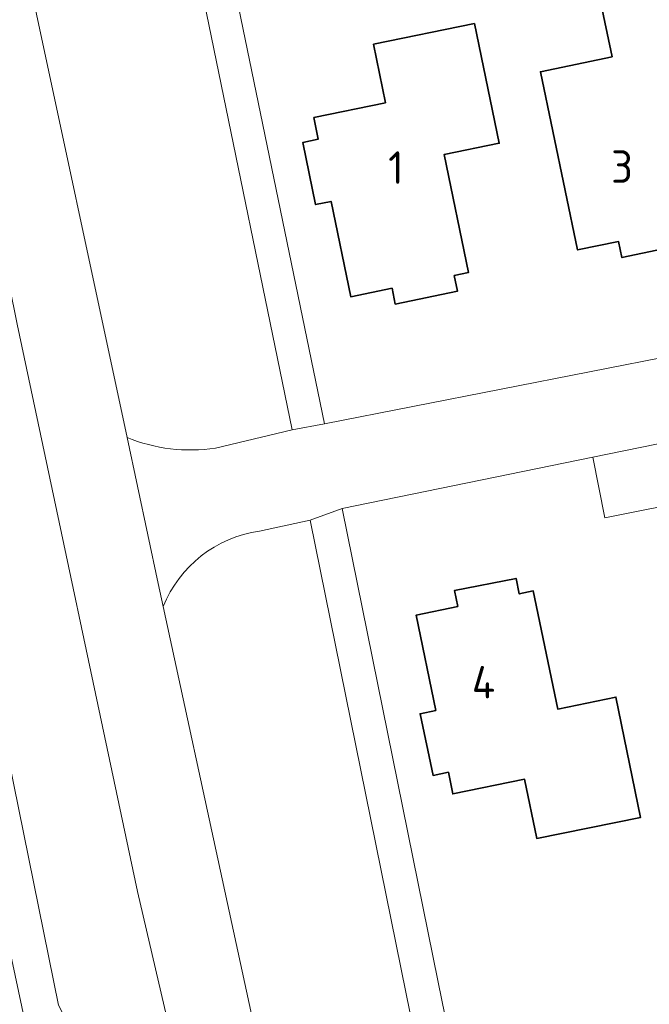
# Model space of a CAD drawing. Header units: metres. Extents: x 248690 to 249249, y 479346 to 480351.
# Tile 19 of 30: x 248980 to 249015, y 479721 to 479775. Entities that reach past the tile are written whole.
import ezdxf
from ezdxf.enums import TextEntityAlignment as Align

# ---------------------------------------------------------------- set-up
doc = ezdxf.new("R2010")
doc.units = ezdxf.units.M
for name, color, linetype, lineweight in [('B-XX-GR-GROENVOORZIENING-GV', 80, 'Continuous', 18), ('B-XX-OG-BEBOUWING-GV', 7, 'Continuous', 35), ('B-XX-OG-BEBOUWING-T18', 10, 'Continuous', 18), ('B-XX-OG-TERREIN_ERF-GV', 7, 'Continuous', 18), ('B-XX-OG-WATER_SLOOT-GV', 120, 'Continuous', 18), ('B-XX-VH-VERHARDING_GESLOTEN-GV', 252, 'Continuous', 18), ('B-XX-VH-VERHARDING_OPEN-GV', 252, 'Continuous', 18)]:
    doc.layers.add(name, color=color, linetype=linetype, lineweight=lineweight)
doc.styles.add('NLCS-ISO-M-T18', font='NLCS-ISO.ttf', dxfattribs={"height": 1.8})

msp = doc.modelspace()

# ---------------------------------------------------------------- linework, layer by layer
at = {"layer": 'B-XX-GR-GROENVOORZIENING-GV'}
for points in [[(248991.305, 479751.36), (248995.564, 479752.373), (248990.811, 479775.455), (248986.481, 479796.571), (248981.091, 479822.869), (248976.896, 479821.867)], [(248972.508, 479818.185), (248976.66, 479798.64), (248976.94, 479798.14), (248978.5, 479790.64), (248978.26, 479790.3), (248980.8, 479778.26), (248986.414, 479751.949)], [(248996.99, 479666.914), (248997.554, 479664.503), (248998.639, 479664.792), (249000.008, 479665.173), (249000.615, 479665.61), (249001.241, 479666.176), (249000, 479671.372), (248996.1, 479687.7), (248987, 479726.8), (248980.329, 479758.229), (248979.446, 479762.63), (248979.305, 479762.602)], [(248996.99, 479666.914), (248996.328, 479666.248), (248995.829, 479666.182), (248995.166, 479666.095), (248993.998, 479666.437), (248993.512, 479666.947), (248983.765, 479708.511), (248981.141, 479717.825), (248975.475, 479744.363), (248975.465, 479744.855), (248975.893, 479745.464), (248976.977, 479745.82), (248977.285, 479745.43), (248974.643, 479758.381), (248974.107, 479761.118)], [(248974.107, 479761.118), (248974.643, 479758.381), (248977.285, 479745.43), (248977.657, 479744.911), (248982.616, 479720.505), (248984.335, 479717.185), (248986.851, 479707.903), (248996.99, 479666.914)], [(249010.827, 479677.339), (249006.391, 479698.991), (249001.865, 479721.139), (248996.549, 479747.379), (248993.745, 479746.771)], [(248988.414, 479742.593), (248995.24, 479711.06), (248995.84, 479710.54), (248997.74, 479702.3), (248997.5, 479701.86), (249000, 479691.176), (249003.247, 479677.301)]]:
    msp.add_lwpolyline(points, dxfattribs=at)
for points in [[(248986.414, 479751.949, 0.134277), (248991.305, 479751.36)], [(248993.745, 479746.771, 0.265863), (248988.414, 479742.593)]]:
    msp.add_lwpolyline(points, format="xyb", dxfattribs=at)
at = {"layer": 'B-XX-OG-BEBOUWING-GV'}
for points in [[(249020.173, 479770.953), (249018.523, 479778.797), (249014.789, 479777.991), (249014.994, 479776.829), (249012.599, 479776.281), (249013.265, 479773.04), (249009.302, 479772.203), (249011.359, 479762.343), (249013.624, 479762.801), (249013.817, 479761.919), (249017.237, 479762.647), (249017.065, 479763.498), (249017.83, 479763.653), (249016.503, 479770.21)], [(249005.659, 479774.876), (249000.065, 479773.729), (249000.722, 479770.489), (248996.76, 479769.667), (248997.003, 479768.478), (248996.144, 479768.288), (248996.85, 479764.852), (248997.715, 479765.03), (248998.803, 479759.748), (249001.086, 479760.216), (249001.264, 479759.344), (249004.709, 479760.05), (249004.531, 479760.922), (249005.314, 479761.083), (249003.969, 479767.616), (249007.025, 479768.245)], [(249004.723, 479742.59), (249002.426, 479742.116), (249003.507, 479736.832), (249002.642, 479736.655), (249003.359, 479733.233), (249004.207, 479733.407), (249004.451, 479732.215), (249008.42, 479733.021), (249009.099, 479729.748), (249014.847, 479730.91), (249013.484, 479737.577), (249010.257, 479736.908), (249008.908, 479743.453), (249008.128, 479743.292), (249007.952, 479744.147), (249004.541, 479743.473)]]:
    msp.add_lwpolyline(points, close=True, dxfattribs=at)
at = {"layer": 'B-XX-OG-TERREIN_ERF-GV'}
for points in [[(248997.348, 479752.711), (249016.914, 479756.541), (249022.551, 479757.701), (249021.784, 479761.495), (249026.37, 479762.403), (249036.42, 479764.403), (249040.801, 479765.316), (249041.47, 479765.468), (249091.744, 479775.835), (249093.641, 479776.194), (249092.742, 479780.32), (249085.806, 479813.841), (249066.319, 479809.859), (249061.06, 479836.262), (248983.246, 479821.402), (248992.595, 479775.793)], [(249005.659, 479774.876), (249007.025, 479768.245), (249003.969, 479767.616), (249005.314, 479761.083), (249004.531, 479760.922), (249004.709, 479760.05), (249001.264, 479759.344), (249001.086, 479760.216), (248998.803, 479759.748), (248997.715, 479765.03), (248996.85, 479764.852), (248996.144, 479768.288), (248997.003, 479768.478), (248996.76, 479769.667), (249000.722, 479770.489), (249000.065, 479773.729)], [(249004.723, 479742.59), (249004.541, 479743.473), (249007.952, 479744.147), (249008.128, 479743.292), (249008.908, 479743.453), (249010.257, 479736.908), (249013.484, 479737.577), (249014.847, 479730.91), (249009.099, 479729.748), (249008.42, 479733.021), (249004.451, 479732.215), (249004.207, 479733.407), (249003.359, 479733.233), (249002.642, 479736.655), (249003.507, 479736.832), (249002.426, 479742.116)]]:
    msp.add_lwpolyline(points, close=True, dxfattribs=at)
for points in [[(249017.237, 479762.647), (249013.817, 479761.919), (249013.624, 479762.801), (249011.359, 479762.343), (249009.302, 479772.203), (249013.265, 479773.04), (249012.599, 479776.281), (249014.994, 479776.829), (249014.789, 479777.991), (249018.523, 479778.797)], [(249060.147, 479759.434), (249031.807, 479753.432), (249032.221, 479751.395), (249028.768, 479750.715), (249018.147, 479748.551), (249012.869, 479747.509), (249012.198, 479750.861), (248998.317, 479748.027), (249003.633, 479721.787), (249008.159, 479699.639)]]:
    msp.add_lwpolyline(points, dxfattribs=at)
at = {"layer": 'B-XX-OG-WATER_SLOOT-GV'}
msp.add_lwpolyline([(248977.285, 479745.43), (248976.977, 479745.82), (248975.893, 479745.464), (248975.465, 479744.855), (248975.475, 479744.363), (248981.141, 479717.825), (248983.765, 479708.511), (248993.512, 479666.947), (248993.998, 479666.437), (248995.166, 479666.095), (248995.829, 479666.182), (248996.328, 479666.248), (248996.99, 479666.914), (248986.851, 479707.903), (248984.335, 479717.185), (248982.616, 479720.505), (248977.657, 479744.911)], close=True, dxfattribs=at)
at = {"layer": 'B-XX-VH-VERHARDING_GESLOTEN-GV'}
for points in [[(248995.24, 479711.06), (248988.414, 479742.593), (248988.14, 479743.86), (248986.414, 479751.949), (248980.8, 479778.26), (248978.26, 479790.3), (248978.5, 479790.64), (248976.94, 479798.14), (248976.66, 479798.64), (248972.508, 479818.185)], [(248977.22, 479772.861), (248977.926, 479769.829), (248979.446, 479762.63), (248980.329, 479758.229), (248987, 479726.8), (248996.1, 479687.7), (249000, 479671.372), (249001.241, 479666.176), (249002.229, 479662.039), (249002.74, 479659.9), (249008.7, 479633.7), (249015.3, 479608.46), (249021.7, 479584.44), (249022.541, 479581.834), (249024.129, 479576.917), (249027.44, 479566.66), (249029.84, 479561), (249031.96, 479554.84)]]:
    msp.add_lwpolyline(points, dxfattribs=at)
at = {"layer": 'B-XX-VH-VERHARDING_OPEN-GV'}
for points in [[(248983.246, 479821.402), (248982.876, 479823.206), (248981.091, 479822.869), (248986.481, 479796.571), (248990.811, 479775.455), (248995.564, 479752.373), (248997.348, 479752.711), (248992.595, 479775.793)], [(249018.147, 479748.551), (249017.533, 479751.951), (249012.198, 479750.861), (249012.869, 479747.509)], [(248996.549, 479747.379), (249001.865, 479721.139), (249006.391, 479698.991), (249010.827, 479677.339), (249012.657, 479677.7), (249012.595, 479677.987), (249008.159, 479699.639), (249003.633, 479721.787), (248998.317, 479748.027)]]:
    msp.add_lwpolyline(points, close=True, dxfattribs=at)
for points in [[(249100.739, 479774.839), (249095.926, 479775.052), (249093.641, 479776.194), (249091.744, 479775.835), (249092.408, 479772.393), (249046.655, 479762.663), (249041.684, 479761.64), (249037.117, 479760.7), (249027.148, 479758.648), (249022.551, 479757.701), (249016.914, 479756.541), (248997.348, 479752.711), (248995.564, 479752.373), (248991.305, 479751.36)], [(248993.745, 479746.771), (248996.549, 479747.379), (248998.317, 479748.027), (249012.198, 479750.861), (249017.533, 479751.951), (249022.918, 479753.05), (249028.065, 479754.122), (249031.521, 479754.842), (249058.247, 479760.407), (249084.783, 479766.072), (249086.818, 479766.488), (249102.668, 479769.724)], [(248986.414, 479751.949), (248988.14, 479743.86), (248988.414, 479742.593)]]:
    msp.add_lwpolyline(points, dxfattribs=at)
for points in [[(248991.305, 479751.36, -0.134277), (248986.414, 479751.949)], [(248988.414, 479742.593, -0.265863), (248993.745, 479746.771)]]:
    msp.add_lwpolyline(points, format="xyb", dxfattribs=at)

# ---------------------------------------------------------------- texts
at = {"layer": 'B-XX-OG-BEBOUWING-T18', "style": 'NLCS-ISO-M-T18'}
for s, p in [('1', (249001.302, 479766.897)), ('3', (249013.816, 479766.954)), ('4', (249006.15, 479738.396))]:
    msp.add_text(s, height=1.8, dxfattribs=at).set_placement(p, align=Align.MIDDLE_CENTER)

doc.saveas('drawing.dxf')
